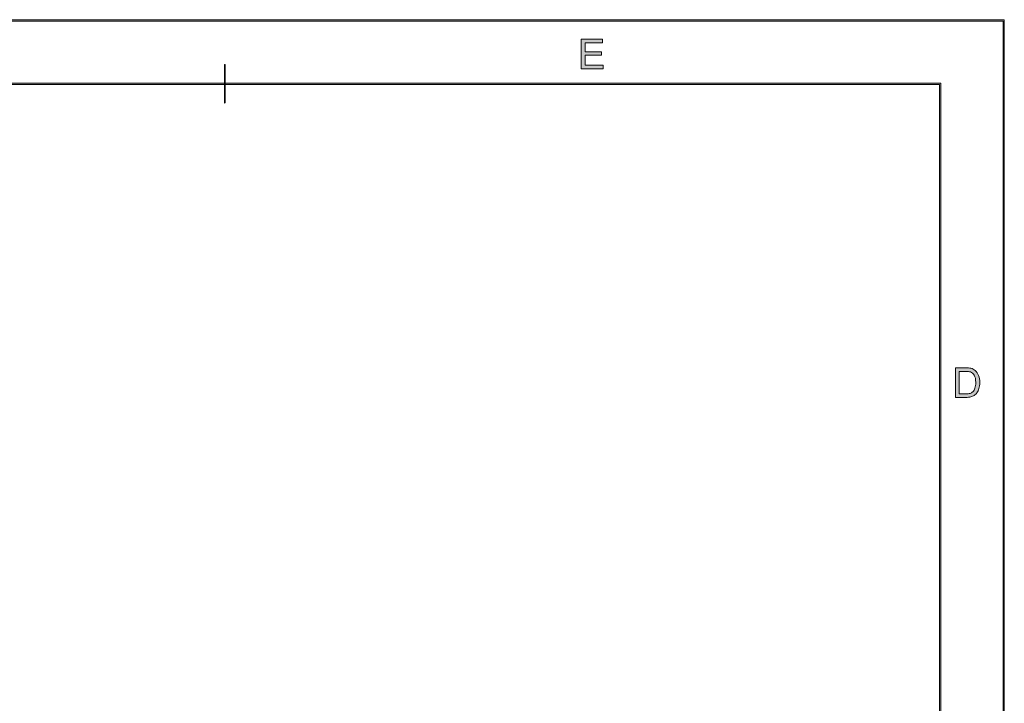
# Model space of a CAD drawing. Header units: inches. Extents: x 0.54 to 10.46, y 0.74 to 7.76.
# Tile 78 of 78: x 7.87 to 10.46, y 5.96 to 7.76. Entities that reach past the tile are written whole.
import ezdxf

# ---------------------------------------------------------------- set-up
doc = ezdxf.new("R2010")
doc.units = ezdxf.units.IN
doc.header["$MEASUREMENT"] = 0
doc.layers.add('BG', color=7, linetype='Continuous')

# ---------------------------------------------------------------- blocks, each defined once
blk = doc.blocks.new('block 3')
at = {"layer": 'BG', "true_color": 0xffffff}
h = blk.add_hatch(color=7, dxfattribs=at)
h.dxf.hatch_style = 2
edge = h.paths.add_edge_path()
edge.add_spline(control_points=[(10.296, 0.9061), (10.296, 0.9061), (0.8711, 0.9061), (0.8711, 0.9061), (0.8702, 0.9061), (0.8694, 0.9069), (0.8694, 0.9079), (0.8694, 0.9079), (0.8694, 7.5922), (0.8694, 7.5922), (0.8694, 7.5931), (0.8702, 7.5939), (0.8711, 7.5939), (0.8711, 7.5939), (10.296, 7.5939), (10.296, 7.5939), (10.297, 7.5939), (10.2977, 7.5931), (10.2977, 7.5922), (10.2977, 7.5922), (10.2977, 0.9079), (10.2977, 0.9079), (10.2977, 0.9069), (10.297, 0.9061), (10.296, 0.9061)], knot_values=[0, 0, 0, 0, 1, 1, 1, 2, 2, 2, 3, 3, 3, 4, 4, 4, 5, 5, 5, 6, 6, 6, 7, 7, 7, 8, 8, 8, 8], degree=3, periodic=1)
h.paths.add_polyline_path([(0.8729, 0.9096), (10.2943, 0.9096), (10.2943, 7.5904), (0.8729, 7.5904)])
at = {"layer": 'BG', "lineweight": 0}
blk.add_lwpolyline([(0.8729, 0.9096), (10.2943, 0.9096), (10.2943, 7.5904), (0.8729, 7.5904), (0.8729, 0.9096)], dxfattribs=at)
blk.add_open_spline([(10.296, 0.9061), (10.296, 0.9061), (0.8711, 0.9061), (0.8711, 0.9061), (0.8702, 0.9061), (0.8694, 0.9069), (0.8694, 0.9079), (0.8694, 0.9079), (0.8694, 7.5922), (0.8694, 7.5922), (0.8694, 7.5931), (0.8702, 7.5939), (0.8711, 7.5939), (0.8711, 7.5939), (10.296, 7.5939), (10.296, 7.5939), (10.297, 7.5939), (10.2977, 7.5931), (10.2977, 7.5922), (10.2977, 7.5922), (10.2977, 0.9079), (10.2977, 0.9079), (10.2977, 0.9069), (10.297, 0.9061), (10.296, 0.9061)], degree=3, knots=[0, 0, 0, 0, 1, 1, 1, 2, 2, 2, 3, 3, 3, 4, 4, 4, 5, 5, 5, 6, 6, 6, 7, 7, 7, 8, 8, 8, 8], dxfattribs=at)
blk = doc.blocks.new('block 2')
at = {"layer": 'BG'}
blk.add_blockref('block 3', (0, 0), dxfattribs=at)
blk = doc.blocks.new('block 31')
at = {"layer": 'BG', "true_color": 0xffffff}
h = blk.add_hatch(color=7, dxfattribs=at)
h.dxf.hatch_style = 2
edge = h.paths.add_edge_path()
edge.add_spline(control_points=[(8.411, 7.5413), (8.4106, 7.5413), (8.4103, 7.5416), (8.4103, 7.542), (8.4103, 7.542), (8.4103, 7.6423), (8.4103, 7.6423), (8.4103, 7.6427), (8.4106, 7.643), (8.411, 7.643), (8.4114, 7.643), (8.4117, 7.6427), (8.4117, 7.6423), (8.4117, 7.6423), (8.4117, 7.542), (8.4117, 7.542), (8.4117, 7.5416), (8.4114, 7.5413), (8.411, 7.5413)], knot_values=[0, 0, 0, 0, 1, 1, 1, 2, 2, 2, 3, 3, 3, 4, 4, 4, 5, 5, 5, 6, 6, 6, 6], degree=3, periodic=1)
at = {"layer": 'BG', "lineweight": 0}
blk.add_open_spline([(8.411, 7.5413), (8.4106, 7.5413), (8.4103, 7.5416), (8.4103, 7.542), (8.4103, 7.542), (8.4103, 7.6423), (8.4103, 7.6423), (8.4103, 7.6427), (8.4106, 7.643), (8.411, 7.643), (8.4114, 7.643), (8.4117, 7.6427), (8.4117, 7.6423), (8.4117, 7.6423), (8.4117, 7.542), (8.4117, 7.542), (8.4117, 7.5416), (8.4114, 7.5413), (8.411, 7.5413)], degree=3, knots=[0, 0, 0, 0, 1, 1, 1, 2, 2, 2, 3, 3, 3, 4, 4, 4, 5, 5, 5, 6, 6, 6, 6], dxfattribs=at)
blk = doc.blocks.new('block 30')
at = {"layer": 'BG'}
blk.add_blockref('block 31', (0, 0), dxfattribs=at)
blk = doc.blocks.new('block 41')
at = {"layer": 'BG', "true_color": 0xffffff}
h = blk.add_hatch(color=7, dxfattribs=at)
h.dxf.hatch_style = 2
h.paths.add_polyline_path([(9.3502, 7.6317), (9.3502, 7.7095), (9.4065, 7.7095), (9.4065, 7.7003), (9.3605, 7.7003), (9.3605, 7.6765), (9.4036, 7.6765), (9.4036, 7.6674), (9.3605, 7.6674), (9.3605, 7.6409), (9.4083, 7.6409), (9.4083, 7.6317)])
at = {"layer": 'BG', "lineweight": 0}
blk.add_lwpolyline([(9.3502, 7.6317), (9.3502, 7.7095), (9.4065, 7.7095), (9.4065, 7.7003), (9.3605, 7.7003), (9.3605, 7.6765), (9.4036, 7.6765), (9.4036, 7.6674), (9.3605, 7.6674), (9.3605, 7.6409), (9.4083, 7.6409), (9.4083, 7.6317), (9.3502, 7.6317)], dxfattribs=at)
blk = doc.blocks.new('block 40')
at = {"layer": 'BG'}
blk.add_blockref('block 41', (0, 0), dxfattribs=at)
blk = doc.blocks.new('block 67')
at = {"layer": 'BG', "true_color": 0xffffff}
h = blk.add_hatch(color=7, dxfattribs=at)
h.dxf.hatch_style = 2
edge = h.paths.add_edge_path()
edge.add_spline(control_points=[(10.3358, 6.7658), (10.3358, 6.7658), (10.3358, 6.8436), (10.3358, 6.8436), (10.3358, 6.8436), (10.3626, 6.8436), (10.3626, 6.8436), (10.3687, 6.8436), (10.3733, 6.8432), (10.3765, 6.8425), (10.381, 6.8414), (10.3848, 6.8396), (10.3879, 6.8369), (10.392, 6.8334), (10.3951, 6.829), (10.3971, 6.8236), (10.3992, 6.8182), (10.4002, 6.812), (10.4002, 6.8051), (10.4002, 6.7992), (10.3995, 6.7939), (10.3981, 6.7894), (10.3967, 6.7848), (10.395, 6.781), (10.3928, 6.778), (10.3906, 6.7751), (10.3883, 6.7727), (10.3857, 6.771), (10.3832, 6.7693), (10.38, 6.768), (10.3764, 6.7671), (10.3728, 6.7662), (10.3686, 6.7658), (10.3639, 6.7658), (10.3639, 6.7658), (10.3358, 6.7658), (10.3358, 6.7658)], knot_values=[0, 0, 0, 0, 1, 1, 1, 2, 2, 2, 3, 3, 3, 4, 4, 4, 5, 5, 5, 6, 6, 6, 7, 7, 7, 8, 8, 8, 9, 9, 9, 10, 10, 10, 11, 11, 11, 12, 12, 12, 12], degree=3, periodic=1)
edge = h.paths.add_edge_path()
edge.add_spline(control_points=[(10.3461, 6.7749), (10.3461, 6.7749), (10.3628, 6.7749), (10.3628, 6.7749), (10.3679, 6.7749), (10.3719, 6.7754), (10.3748, 6.7764), (10.3778, 6.7773), (10.3801, 6.7787), (10.3818, 6.7804), (10.3843, 6.7829), (10.3861, 6.7861), (10.3875, 6.7903), (10.3889, 6.7944), (10.3896, 6.7994), (10.3896, 6.8053), (10.3896, 6.8134), (10.3882, 6.8197), (10.3856, 6.824), (10.3829, 6.8284), (10.3796, 6.8313), (10.3758, 6.8328), (10.373, 6.8339), (10.3686, 6.8344), (10.3625, 6.8344), (10.3625, 6.8344), (10.3461, 6.8344), (10.3461, 6.8344), (10.3461, 6.8344), (10.3461, 6.7749), (10.3461, 6.7749)], knot_values=[0, 0, 0, 0, 1, 1, 1, 2, 2, 2, 3, 3, 3, 4, 4, 4, 5, 5, 5, 6, 6, 6, 7, 7, 7, 8, 8, 8, 9, 9, 9, 10, 10, 10, 10], degree=3, periodic=1)
at = {"layer": 'BG', "lineweight": 0}
for points, knots in [([(10.3358, 6.7658), (10.3358, 6.7658), (10.3358, 6.8436), (10.3358, 6.8436), (10.3358, 6.8436), (10.3626, 6.8436), (10.3626, 6.8436), (10.3687, 6.8436), (10.3733, 6.8432), (10.3765, 6.8425), (10.381, 6.8414), (10.3848, 6.8396), (10.3879, 6.8369), (10.392, 6.8334), (10.3951, 6.829), (10.3971, 6.8236), (10.3992, 6.8182), (10.4002, 6.812), (10.4002, 6.8051), (10.4002, 6.7992), (10.3995, 6.7939), (10.3981, 6.7894), (10.3967, 6.7848), (10.395, 6.781), (10.3928, 6.778), (10.3906, 6.7751), (10.3883, 6.7727), (10.3857, 6.771), (10.3832, 6.7693), (10.38, 6.768), (10.3764, 6.7671), (10.3728, 6.7662), (10.3686, 6.7658), (10.3639, 6.7658), (10.3639, 6.7658), (10.3358, 6.7658), (10.3358, 6.7658)], [0, 0, 0, 0, 1, 1, 1, 2, 2, 2, 3, 3, 3, 4, 4, 4, 5, 5, 5, 6, 6, 6, 7, 7, 7, 8, 8, 8, 9, 9, 9, 10, 10, 10, 11, 11, 11, 12, 12, 12, 12]), ([(10.3461, 6.7749), (10.3461, 6.7749), (10.3628, 6.7749), (10.3628, 6.7749), (10.3679, 6.7749), (10.3719, 6.7754), (10.3748, 6.7764), (10.3778, 6.7773), (10.3801, 6.7787), (10.3818, 6.7804), (10.3843, 6.7829), (10.3861, 6.7861), (10.3875, 6.7903), (10.3889, 6.7944), (10.3896, 6.7994), (10.3896, 6.8053), (10.3896, 6.8134), (10.3882, 6.8197), (10.3856, 6.824), (10.3829, 6.8284), (10.3796, 6.8313), (10.3758, 6.8328), (10.373, 6.8339), (10.3686, 6.8344), (10.3625, 6.8344), (10.3625, 6.8344), (10.3461, 6.8344), (10.3461, 6.8344), (10.3461, 6.8344), (10.3461, 6.7749), (10.3461, 6.7749)], [0, 0, 0, 0, 1, 1, 1, 2, 2, 2, 3, 3, 3, 4, 4, 4, 5, 5, 5, 6, 6, 6, 7, 7, 7, 8, 8, 8, 9, 9, 9, 10, 10, 10, 10])]:
    blk.add_open_spline(points, degree=3, knots=knots, dxfattribs=at)
blk = doc.blocks.new('block 66')
at = {"layer": 'BG'}
blk.add_blockref('block 67', (0, 0), dxfattribs=at)
blk = doc.blocks.new('block 69')
at = {"layer": 'BG', "true_color": 0xffffff}
h = blk.add_hatch(color=7, dxfattribs=at)
h.dxf.hatch_style = 2
edge = h.paths.add_edge_path()
edge.add_spline(control_points=[(10.4631, 0.739), (10.4631, 0.739), (0.5369, 0.739), (0.5369, 0.739), (0.5359, 0.739), (0.5352, 0.7398), (0.5352, 0.7407), (0.5352, 0.7407), (0.5352, 7.7593), (0.5352, 7.7593), (0.5352, 7.7602), (0.5359, 7.761), (0.5369, 7.761), (0.5369, 7.761), (10.4631, 7.761), (10.4631, 7.761), (10.4641, 7.761), (10.4648, 7.7602), (10.4648, 7.7593), (10.4648, 7.7593), (10.4648, 0.7407), (10.4648, 0.7407), (10.4648, 0.7398), (10.4641, 0.739), (10.4631, 0.739)], knot_values=[0, 0, 0, 0, 1, 1, 1, 2, 2, 2, 3, 3, 3, 4, 4, 4, 5, 5, 5, 6, 6, 6, 7, 7, 7, 8, 8, 8, 8], degree=3, periodic=1)
h.paths.add_polyline_path([(0.5386, 0.7425), (10.4614, 0.7425), (10.4614, 7.7575), (0.5386, 7.7575)])
at = {"layer": 'BG', "lineweight": 0}
blk.add_lwpolyline([(0.5386, 0.7425), (10.4614, 0.7425), (10.4614, 7.7575), (0.5386, 7.7575), (0.5386, 0.7425)], dxfattribs=at)
blk.add_open_spline([(10.4631, 0.739), (10.4631, 0.739), (0.5369, 0.739), (0.5369, 0.739), (0.5359, 0.739), (0.5352, 0.7398), (0.5352, 0.7407), (0.5352, 0.7407), (0.5352, 7.7593), (0.5352, 7.7593), (0.5352, 7.7602), (0.5359, 7.761), (0.5369, 7.761), (0.5369, 7.761), (10.4631, 7.761), (10.4631, 7.761), (10.4641, 7.761), (10.4648, 7.7602), (10.4648, 7.7593), (10.4648, 7.7593), (10.4648, 0.7407), (10.4648, 0.7407), (10.4648, 0.7398), (10.4641, 0.739), (10.4631, 0.739)], degree=3, knots=[0, 0, 0, 0, 1, 1, 1, 2, 2, 2, 3, 3, 3, 4, 4, 4, 5, 5, 5, 6, 6, 6, 7, 7, 7, 8, 8, 8, 8], dxfattribs=at)
blk = doc.blocks.new('block 68')
at = {"layer": 'BG'}
blk.add_blockref('block 69', (0, 0), dxfattribs=at)

msp = doc.modelspace()

# ---------------------------------------------------------------- block references
at = {"layer": 'BG'}
for name in ['block 68', 'block 40', 'block 30', 'block 2', 'block 66']:
    msp.add_blockref(name, (0, 0), dxfattribs=at)

doc.saveas('drawing.dxf')
